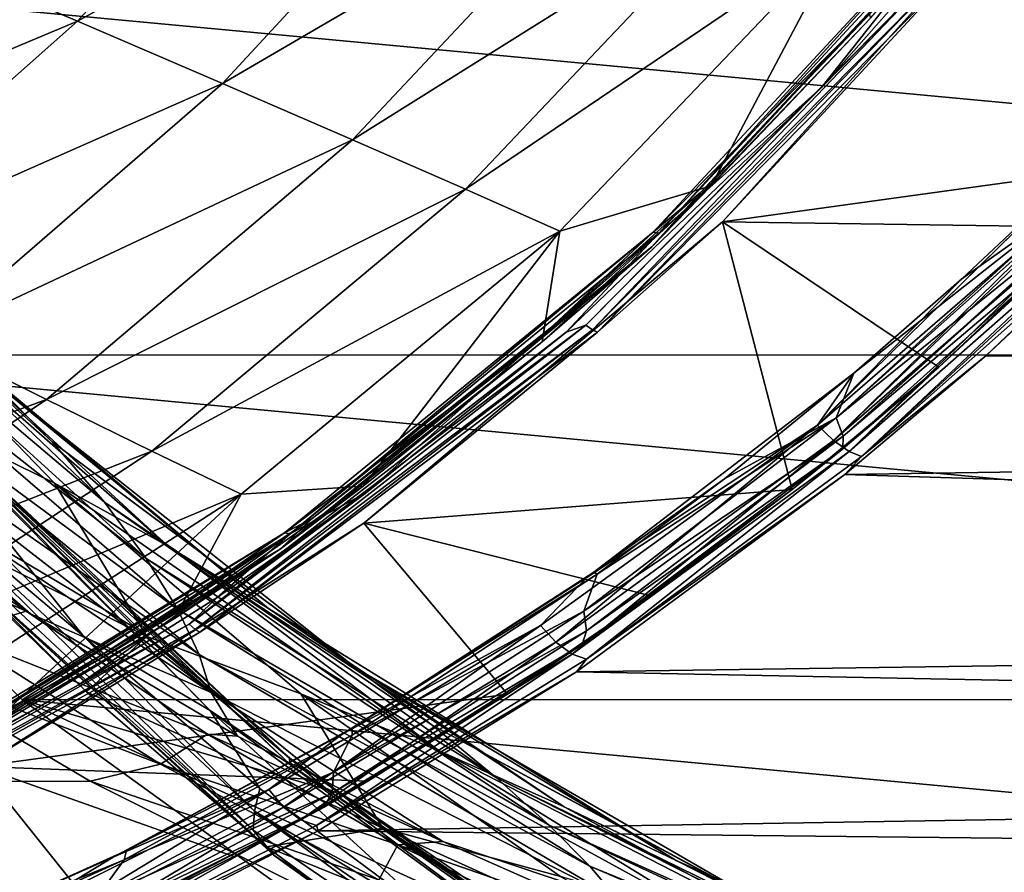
# Model space of a CAD drawing. Header units: metres. Extents: x -237 to 25, y -25 to 25.
# Tile 65 of 165: x -207.57 to -203.31, y -13.98 to -10.29. Entities that reach past the tile are written whole.
import ezdxf

# ---------------------------------------------------------------- set-up
doc = ezdxf.new("R2010")
doc.units = ezdxf.units.M
doc.layers.add('solid_10481232', color=7, linetype='CONTINUOUS')

msp = doc.modelspace()

# ---------------------------------------------------------------- linework, layer by layer
at = {"layer": 'solid_10481232'}
for points in [[(-206.216034, -9.0706, 83.512726), (-207.320175, -10.29148, 83.845253), (-208.002167, -9.999733, 83.177856)], [(-205.541794, -9.315763, 84.254951), (-207.320175, -10.29148, 83.845253), (-206.216034, -9.0706, 83.512726)], [(-205.541794, -9.315763, 84.254951), (-206.692154, -10.561936, 84.594734), (-207.320175, -10.29148, 83.845253)], [(-204.941391, -9.538191, 85.077316), (-206.692154, -10.561936, 84.594734), (-205.541794, -9.315763, 84.254951)], [(-204.941391, -9.538191, 85.077316), (-206.129898, -10.805934, 85.417747), (-206.692154, -10.561936, 84.594734)], [(-204.422928, -9.735119, 85.961708), (-206.129898, -10.805934, 85.417747), (-204.941391, -9.538191, 85.077316)], [(-203.546234, -10.097881, 88.364906), (-203.149536, -9.637199, 88.319878), (-204.528351, -11.1605, 88.663696)], [(-202.649292, -10.901225, 95.082268), (-204.528351, -11.1605, 88.663696), (-203.149536, -9.637199, 88.319878)], [(-203.422882, -9.689914, 88.021362), (-204.828705, -11.205681, 88.371445), (-203.806473, -10.17118, 88.036476)], [(-204.804031, -11.209572, 88.455864), (-204.828705, -11.205681, 88.371445), (-203.422882, -9.689914, 88.021362)], [(-204.804031, -11.209572, 88.455864), (-203.422882, -9.689914, 88.021362), (-203.397842, -9.693151, 88.105698)], [(-204.804031, -11.209572, 88.455864), (-203.397842, -9.693151, 88.105698), (-204.100677, -10.580146, 88.357079)], [(-203.397842, -9.693151, 88.105698), (-203.458664, -9.85122, 88.197151), (-204.100677, -10.580146, 88.357079)], [(-204.422928, -9.735119, 85.961708), (-205.640808, -11.019972, 86.297394), (-206.129898, -10.805934, 85.417747)], [(-203.994156, -9.903867, 86.88942), (-205.640808, -11.019972, 86.297394), (-204.422928, -9.735119, 85.961708)], [(-204.833908, -11.268558, 88.195946), (-203.887497, -10.279558, 87.849586), (-203.416016, -9.742728, 87.842384)], [(-204.833908, -11.268558, 88.195946), (-203.416016, -9.742728, 87.842384), (-204.623398, -11.0331, 88.239807)], [(-203.416016, -9.742728, 87.842384), (-203.806473, -10.17118, 88.036476), (-204.623398, -11.0331, 88.239807)], [(-203.601105, -10.071239, 88.269798), (-204.100677, -10.580146, 88.357079), (-203.458664, -9.85122, 88.197151)], [(-203.994156, -9.903867, 86.88942), (-205.231964, -11.200644, 87.216209), (-205.640808, -11.019972, 86.297394)], [(-204.576874, -11.005358, 88.019691), (-205.231964, -11.200644, 87.216209), (-203.994156, -9.903867, 86.88942)], [(-203.887497, -10.279558, 87.849586), (-204.576874, -11.005358, 88.019691), (-203.994156, -9.903867, 86.88942)], [(-210.353622, -9.984838, 198.158142), (-191.667374, -11.733624, 212.239273), (-190.368423, -9.979192, 213.218079)], [(-209.054382, -11.738134, 199.137207), (-191.667374, -11.733624, 212.239273), (-210.353622, -9.984838, 198.158142)], [(-207.320175, -10.29148, 83.845253), (-209.175278, -11.071416, 83.530571), (-208.002167, -9.999733, 83.177856)], [(-203.601105, -10.071239, 88.269798), (-205.119614, -11.608171, 88.648445), (-204.100677, -10.580146, 88.357079)], [(-205.090988, -11.627672, 88.694862), (-205.119614, -11.608171, 88.648445), (-203.601105, -10.071239, 88.269798)], [(-205.090988, -11.627672, 88.694862), (-203.601105, -10.071239, 88.269798), (-203.569916, -10.08815, 88.315575)], [(-205.090988, -11.627672, 88.694862), (-203.569916, -10.08815, 88.315575), (-205.068787, -11.638892, 88.744568)], [(-203.569916, -10.08815, 88.315575), (-203.546234, -10.097881, 88.364906), (-205.068787, -11.638892, 88.744568)], [(-205.068787, -11.638892, 88.744568), (-203.546234, -10.097881, 88.364906), (-204.528351, -11.1605, 88.663696)], [(-204.828705, -11.205681, 88.371445), (-204.623398, -11.0331, 88.239807), (-203.806473, -10.17118, 88.036476)], [(-207.320175, -10.29148, 83.845253), (-208.551361, -11.383665, 84.214226), (-209.175278, -11.071416, 83.530571)], [(-206.692154, -10.561936, 84.594734), (-208.551361, -11.383665, 84.214226), (-207.320175, -10.29148, 83.845253)], [(-204.833908, -11.268558, 88.195946), (-204.576874, -11.005358, 88.019691), (-203.887497, -10.279558, 87.849586)], [(-206.692154, -10.561936, 84.594734), (-207.974197, -11.671856, 84.971573), (-208.551361, -11.383665, 84.214226)], [(-206.129898, -10.805934, 85.417747), (-207.974197, -11.671856, 84.971573), (-206.692154, -10.561936, 84.594734)], [(-204.804031, -11.209572, 88.455864), (-204.100677, -10.580146, 88.357079), (-205.204117, -11.639101, 88.631783)], [(-205.119614, -11.608171, 88.648445), (-205.204117, -11.639101, 88.631783), (-204.100677, -10.580146, 88.357079)], [(-208.828262, -10.703421, 191.019165), (-208.656952, -10.983772, 189.719696), (-207.429565, -12.112721, 189.902573)], [(-207.704102, -11.836633, 191.24646), (-208.828262, -10.703421, 191.019165), (-207.429565, -12.112721, 189.902573)], [(-206.129898, -10.805934, 85.417747), (-207.454102, -11.930104, 85.795135), (-207.974197, -11.671856, 84.971573)], [(-205.640808, -11.019972, 86.297394), (-207.454102, -11.930104, 85.795135), (-206.129898, -10.805934, 85.417747)], [(-202.932892, -11.183319, 95.164719), (-204.528351, -11.1605, 88.663696), (-202.649292, -10.901225, 95.082268)], [(-208.656952, -10.983772, 189.719696), (-208.530533, -11.250616, 188.442307), (-207.203232, -12.374882, 188.590683)], [(-207.429565, -12.112721, 189.902573), (-208.656952, -10.983772, 189.719696), (-207.203232, -12.374882, 188.590683)], [(-204.117432, -12.040763, 95.931038), (-203.017456, -10.961702, 95.495636), (-202.9496, -11.028713, 95.503235)], [(-204.117432, -12.040763, 95.931038), (-203.032257, -10.976238, 95.497108), (-203.017456, -10.961702, 95.495636)], [(-203.491608, -11.407827, 95.654449), (-203.032257, -10.976238, 95.497108), (-204.117432, -12.040763, 95.931038)], [(-203.491608, -11.407827, 95.654449), (-202.978607, -11.043176, 95.459946), (-203.032257, -10.976238, 95.497108)], [(-205.640808, -11.019972, 86.297394), (-206.997665, -12.15427, 86.669556), (-207.454102, -11.930104, 85.795135)], [(-205.231964, -11.200644, 87.216209), (-206.997665, -12.15427, 86.669556), (-205.640808, -11.019972, 86.297394)], [(-204.833908, -11.268558, 88.195946), (-204.623398, -11.0331, 88.239807), (-205.387772, -11.727956, 88.430229)], [(-204.828705, -11.205681, 88.371445), (-205.387772, -11.727956, 88.430229), (-204.623398, -11.0331, 88.239807)], [(-204.576874, -11.005358, 88.019691), (-205.309387, -11.680487, 88.201157), (-205.231964, -11.200644, 87.216209)], [(-204.833908, -11.268558, 88.195946), (-205.309387, -11.680487, 88.201157), (-204.576874, -11.005358, 88.019691)], [(-204.04776, -12.107631, 95.964539), (-204.117432, -12.040763, 95.931038), (-202.9496, -11.028713, 95.503235)], [(-204.04776, -12.107631, 95.964539), (-202.9496, -11.028713, 95.503235), (-202.936295, -11.040788, 95.508133)], [(-204.04776, -12.107631, 95.964539), (-202.936295, -11.040788, 95.508133), (-202.877762, -11.089584, 95.54335)], [(-204.036118, -12.008902, 95.842407), (-202.968872, -11.056759, 95.448677), (-202.978607, -11.043176, 95.459946)], [(-204.036118, -12.008902, 95.842407), (-202.978607, -11.043176, 95.459946), (-203.960236, -11.815196, 95.835114)], [(-204.036118, -12.008902, 95.842407), (-202.932343, -11.11638, 95.378944), (-202.968872, -11.056759, 95.448677)], [(-203.960236, -11.815196, 95.835114), (-202.978607, -11.043176, 95.459946), (-203.491608, -11.407827, 95.654449)], [(-204.04776, -12.107631, 95.964539), (-202.877762, -11.089584, 95.54335), (-203.980438, -12.155312, 96.027763)], [(-204.006256, -12.089187, 95.759926), (-202.932343, -11.11638, 95.378944), (-204.036118, -12.008902, 95.842407)], [(-204.006256, -12.089187, 95.759926), (-202.929581, -11.122069, 95.369972), (-202.932343, -11.11638, 95.378944)], [(-204.006256, -12.089187, 95.759926), (-202.917145, -11.165688, 95.272369), (-202.929581, -11.122069, 95.369972)], [(-203.980438, -12.155312, 96.027763), (-202.877762, -11.089584, 95.54335), (-202.860901, -11.102214, 95.558098)], [(-203.980438, -12.155312, 96.027763), (-202.860901, -11.102214, 95.558098), (-202.815125, -11.13221, 95.611633)], [(-205.068787, -11.638892, 88.744568), (-204.528351, -11.1605, 88.663696), (-206.081009, -12.464873, 89.050858)], [(-204.226883, -12.319391, 95.65332), (-206.081009, -12.464873, 89.050858), (-204.528351, -11.1605, 88.663696)], [(-203.59108, -11.790142, 95.390198), (-204.528351, -11.1605, 88.663696), (-202.932892, -11.183319, 95.164719)], [(-204.226883, -12.319391, 95.65332), (-204.528351, -11.1605, 88.663696), (-203.59108, -11.790142, 95.390198)], [(-204.007904, -12.143337, 95.654037), (-203.59108, -11.790142, 95.390198), (-202.917145, -11.165688, 95.272369)], [(-204.006256, -12.089187, 95.759926), (-204.007904, -12.143337, 95.654037), (-202.917145, -11.165688, 95.272369)], [(-203.980438, -12.155312, 96.027763), (-202.815125, -11.13221, 95.611633), (-203.926636, -12.176443, 96.108971)], [(-203.926636, -12.176443, 96.108971), (-202.815125, -11.13221, 95.611633), (-202.798538, -11.140989, 95.637642)], [(-203.926636, -12.176443, 96.108971), (-202.798538, -11.140989, 95.637642), (-202.769501, -11.151639, 95.697906)], [(-203.926636, -12.176443, 96.108971), (-202.769501, -11.151639, 95.697906), (-203.388748, -11.740706, 95.954941)], [(-203.59108, -11.790142, 95.390198), (-202.932892, -11.183319, 95.164719), (-202.917145, -11.165688, 95.272369)], [(-203.388748, -11.740706, 95.954941), (-202.769501, -11.151639, 95.697906), (-202.756058, -11.152643, 95.738113)], [(-184.437531, -11.960925, 173.094391), (-203.388748, -11.740706, 95.954941), (-202.756058, -11.152643, 95.738113)], [(-205.231964, -11.200644, 87.216209), (-206.611252, -12.340316, 87.578964), (-206.997665, -12.15427, 86.669556)], [(-206.084259, -12.304962, 88.393806), (-206.611252, -12.340316, 87.578964), (-205.231964, -11.200644, 87.216209)], [(-204.828705, -11.205681, 88.371445), (-206.424057, -12.506966, 88.769203), (-205.387772, -11.727956, 88.430229)], [(-206.399841, -12.511258, 88.853737), (-206.424057, -12.506966, 88.769203), (-204.828705, -11.205681, 88.371445)], [(-206.399841, -12.511258, 88.853737), (-204.828705, -11.205681, 88.371445), (-204.804031, -11.209572, 88.455864)], [(-205.309387, -11.680487, 88.201157), (-206.084259, -12.304962, 88.393806), (-205.231964, -11.200644, 87.216209)], [(-208.530533, -11.250616, 188.442307), (-208.444504, -11.499327, 187.199738), (-207.022415, -12.618587, 187.322784)], [(-207.203232, -12.374882, 188.590683), (-208.530533, -11.250616, 188.442307), (-207.022415, -12.618587, 187.322784)], [(-206.399841, -12.511258, 88.853737), (-204.804031, -11.209572, 88.455864), (-206.068405, -12.33299, 88.847229)], [(-204.804031, -11.209572, 88.455864), (-205.204117, -11.639101, 88.631783), (-206.068405, -12.33299, 88.847229)], [(-207.41951, -12.291737, 194.408798), (-207.983002, -12.017219, 195.863556), (-208.416748, -11.262283, 193.989883)], [(-208.416748, -11.262283, 193.989883), (-208.031342, -11.551539, 192.612198), (-206.927368, -12.565364, 192.969055)], [(-207.41951, -12.291737, 194.408798), (-208.416748, -11.262283, 193.989883), (-206.927368, -12.565364, 192.969055)], [(-206.442429, -12.577464, 88.597031), (-205.309387, -11.680487, 88.201157), (-204.833908, -11.268558, 88.195946)], [(-206.442429, -12.577464, 88.597031), (-204.833908, -11.268558, 88.195946), (-206.304825, -12.445637, 88.658882)], [(-204.833908, -11.268558, 88.195946), (-205.387772, -11.727956, 88.430229), (-206.304825, -12.445637, 88.658882)], [(-203.960236, -11.815196, 95.835114), (-203.491608, -11.407827, 95.654449), (-204.117432, -12.040763, 95.931038)], [(-208.444504, -11.499327, 187.199738), (-208.395966, -11.725657, 186.006348), (-206.886032, -12.839658, 186.112366)], [(-207.022415, -12.618587, 187.322784), (-208.444504, -11.499327, 187.199738), (-206.886032, -12.839658, 186.112366)], [(-208.031342, -11.551539, 192.612198), (-207.704102, -11.836633, 191.24646), (-206.493118, -12.834524, 191.551926)], [(-206.927368, -12.565364, 192.969055), (-208.031342, -11.551539, 192.612198), (-206.493118, -12.834524, 191.551926)], [(-205.119614, -11.608171, 88.648445), (-206.837143, -12.903331, 89.076714), (-205.204117, -11.639101, 88.631783)], [(-206.811401, -12.92501, 89.123848), (-206.837143, -12.903331, 89.076714), (-205.119614, -11.608171, 88.648445)], [(-206.811401, -12.92501, 89.123848), (-205.119614, -11.608171, 88.648445), (-205.090988, -11.627672, 88.694862)], [(-206.811401, -12.92501, 89.123848), (-205.090988, -11.627672, 88.694862), (-206.790863, -12.937483, 89.173965)], [(-205.090988, -11.627672, 88.694862), (-205.068787, -11.638892, 88.744568), (-206.790863, -12.937483, 89.173965)], [(-207.454102, -11.930104, 85.795135), (-209.369629, -12.632307, 85.379761), (-207.974197, -11.671856, 84.971573)], [(-206.837143, -12.903331, 89.076714), (-206.068405, -12.33299, 88.847229), (-205.204117, -11.639101, 88.631783)], [(-206.790863, -12.937483, 89.173965), (-205.068787, -11.638892, 88.744568), (-206.081009, -12.464873, 89.050858)], [(-206.442429, -12.577464, 88.597031), (-206.084259, -12.304962, 88.393806), (-205.309387, -11.680487, 88.201157)], [(-209.054382, -11.738134, 199.137207), (-193.161606, -13.226852, 211.113297), (-191.667374, -11.733624, 212.239273)], [(-209.054382, -11.738134, 199.137207), (-207.853271, -12.139323, 198.289215), (-207.068726, -12.919505, 198.880432)], [(-207.559525, -13.230721, 200.263702), (-209.054382, -11.738134, 199.137207), (-207.068726, -12.919505, 198.880432)], [(-207.559525, -13.230721, 200.263702), (-193.161606, -13.226852, 211.113297), (-209.054382, -11.738134, 199.137207)], [(-208.395966, -11.725657, 186.006348), (-208.381973, -11.925479, 184.876572), (-206.792999, -13.034036, 184.973083)], [(-206.886032, -12.839658, 186.112366), (-208.395966, -11.725657, 186.006348), (-206.792999, -13.034036, 184.973083)], [(-206.424057, -12.506966, 88.769203), (-206.304825, -12.445637, 88.658882), (-205.387772, -11.727956, 88.430229)], [(-203.926636, -12.176443, 96.108971), (-203.388748, -11.740706, 95.954941), (-203.998291, -12.254968, 96.209641)], [(-184.437531, -11.960925, 173.094391), (-203.998291, -12.254968, 96.209641), (-203.388748, -11.740706, 95.954941)], [(-208.242599, -11.768784, 197.870804), (-208.015564, -12.227677, 198.041901), (-207.293839, -12.953876, 198.585785)], [(-206.745544, -13.275883, 198.998947), (-208.242599, -11.768784, 197.870804), (-207.293839, -12.953876, 198.585785)], [(-207.862167, -12.139395, 198.174103), (-208.242599, -11.768784, 197.870804), (-206.745544, -13.275883, 198.998947)], [(-204.007904, -12.143337, 95.654037), (-204.226883, -12.319391, 95.65332), (-203.59108, -11.790142, 95.390198)], [(-207.704102, -11.836633, 191.24646), (-207.429565, -12.112721, 189.902573), (-206.113083, -13.094474, 190.166656)], [(-206.493118, -12.834524, 191.551926), (-207.704102, -11.836633, 191.24646), (-206.113083, -13.094474, 190.166656)], [(-205.114868, -12.700614, 96.414047), (-203.960236, -11.815196, 95.835114), (-204.117432, -12.040763, 95.931038)], [(-205.084778, -12.677983, 96.386307), (-203.960236, -11.815196, 95.835114), (-205.114868, -12.700614, 96.414047)], [(-205.084778, -12.677983, 96.386307), (-204.519775, -12.272911, 96.086212), (-203.960236, -11.815196, 95.835114)], [(-204.036118, -12.008902, 95.842407), (-203.960236, -11.815196, 95.835114), (-204.519775, -12.272911, 96.086212)], [(-207.454102, -11.930104, 85.795135), (-208.894501, -12.896978, 86.203827), (-209.369629, -12.632307, 85.379761)], [(-206.997665, -12.15427, 86.669556), (-208.894501, -12.896978, 86.203827), (-207.454102, -11.930104, 85.795135)], [(-208.381973, -11.925479, 184.876572), (-208.399261, -12.09575, 183.82547), (-206.741684, -13.198663, 183.919128)], [(-206.792999, -13.034036, 184.973083), (-208.381973, -11.925479, 184.876572), (-206.741684, -13.198663, 183.919128)], [(-184.437531, -11.960925, 173.094391), (-185.613403, -12.829029, 173.385849), (-203.998291, -12.254968, 96.209641)], [(-207.983002, -12.017219, 195.863556), (-207.02037, -12.956669, 196.417938), (-208.017365, -12.459143, 197.743668)], [(-207.41951, -12.291737, 194.408798), (-207.02037, -12.956669, 196.417938), (-207.983002, -12.017219, 195.863556)], [(-205.128036, -12.84563, 96.38829), (-204.036118, -12.008902, 95.842407), (-205.069946, -12.686136, 96.378098)], [(-204.006256, -12.089187, 95.759926), (-204.036118, -12.008902, 95.842407), (-205.128036, -12.84563, 96.38829)], [(-204.036118, -12.008902, 95.842407), (-204.519775, -12.272911, 96.086212), (-205.069946, -12.686136, 96.378098)], [(-205.114868, -12.700614, 96.414047), (-204.117432, -12.040763, 95.931038), (-205.316483, -12.908229, 96.557564)], [(-205.249802, -12.980406, 96.585686), (-205.316483, -12.908229, 96.557564), (-204.117432, -12.040763, 95.931038)], [(-205.249802, -12.980406, 96.585686), (-204.117432, -12.040763, 95.931038), (-204.04776, -12.107631, 95.964539)], [(-208.399261, -12.09575, 183.82547), (-208.398865, -12.266142, 182.871185), (-207.542603, -12.846307, 182.912689)], [(-208.399261, -12.09575, 183.82547), (-207.542603, -12.846307, 182.912689), (-207.524231, -12.857948, 182.913681)], [(-206.741684, -13.198663, 183.919128), (-208.399261, -12.09575, 183.82547), (-207.524231, -12.857948, 182.913681)], [(-204.006256, -12.089187, 95.759926), (-205.128036, -12.84563, 96.38829), (-205.116241, -12.932036, 96.307457)], [(-204.006256, -12.089187, 95.759926), (-205.116241, -12.932036, 96.307457), (-204.007904, -12.143337, 95.654037)], [(-207.865112, -12.111693, 198.21788), (-207.862167, -12.139395, 198.174103), (-206.398102, -13.511731, 199.277374)], [(-207.865112, -12.111693, 198.21788), (-206.398102, -13.511731, 199.277374), (-206.404373, -13.480895, 199.318634)], [(-207.865112, -12.111693, 198.21788), (-206.404373, -13.480895, 199.318634), (-207.853271, -12.139323, 198.289215)], [(-206.398102, -13.511731, 199.277374), (-207.862167, -12.139395, 198.174103), (-206.745544, -13.275883, 198.998947)], [(-206.404373, -13.480895, 199.318634), (-207.068726, -12.919505, 198.880432), (-207.853271, -12.139323, 198.289215)], [(-207.429565, -12.112721, 189.902573), (-207.203232, -12.374882, 188.590683), (-205.784454, -13.34039, 188.822769)], [(-206.113083, -13.094474, 190.166656), (-207.429565, -12.112721, 189.902573), (-205.784454, -13.34039, 188.822769)], [(-205.249802, -12.980406, 96.585686), (-204.04776, -12.107631, 95.964539), (-205.179489, -13.031874, 96.642357)], [(-204.04776, -12.107631, 95.964539), (-203.980438, -12.155312, 96.027763), (-205.179489, -13.031874, 96.642357)], [(-204.007904, -12.143337, 95.654037), (-205.135956, -12.990319, 96.205666), (-204.226883, -12.319391, 95.65332)], [(-205.116241, -12.932036, 96.307457), (-205.135956, -12.990319, 96.205666), (-204.007904, -12.143337, 95.654037)], [(-206.997665, -12.15427, 86.669556), (-208.473099, -13.12393, 87.072685), (-208.894501, -12.896978, 86.203827)], [(-206.611252, -12.340316, 87.578964), (-208.473099, -13.12393, 87.072685), (-206.997665, -12.15427, 86.669556)], [(-205.179489, -13.031874, 96.642357), (-203.980438, -12.155312, 96.027763), (-205.117477, -13.054701, 96.71698)], [(-203.980438, -12.155312, 96.027763), (-203.926636, -12.176443, 96.108971), (-205.117477, -13.054701, 96.71698)], [(-205.117477, -13.054701, 96.71698), (-203.926636, -12.176443, 96.108971), (-203.998291, -12.254968, 96.209641)], [(-207.293839, -12.953876, 198.585785), (-208.015564, -12.227677, 198.041901), (-208.044662, -12.322603, 197.996277)], [(-207.542603, -12.846307, 182.912689), (-208.398865, -12.266142, 182.871185), (-208.710587, -12.315699, 181.325592)], [(-205.117477, -13.054701, 96.71698), (-203.998291, -12.254968, 96.209641), (-205.1604, -13.109007, 96.835487)], [(-185.613403, -12.829029, 173.385849), (-205.1604, -13.109007, 96.835487), (-203.998291, -12.254968, 96.209641)], [(-205.084778, -12.677983, 96.386307), (-205.069946, -12.686136, 96.378098), (-204.519775, -12.272911, 96.086212)], [(-207.542603, -12.846307, 182.912689), (-208.710587, -12.315699, 181.325592), (-207.859726, -12.942108, 180.974869)], [(-206.352722, -13.203752, 194.897171), (-207.02037, -12.956669, 196.417938), (-207.41951, -12.291737, 194.408798)], [(-207.41951, -12.291737, 194.408798), (-206.927368, -12.565364, 192.969055), (-205.754089, -13.450385, 193.401611)], [(-206.352722, -13.203752, 194.897171), (-207.41951, -12.291737, 194.408798), (-205.754089, -13.450385, 193.401611)], [(-206.084259, -12.304962, 88.393806), (-206.900787, -12.878036, 88.597519), (-206.611252, -12.340316, 87.578964)], [(-206.442429, -12.577464, 88.597031), (-206.900787, -12.878036, 88.597519), (-206.084259, -12.304962, 88.393806)], [(-206.611252, -12.340316, 87.578964), (-208.110931, -13.30865, 87.972298), (-208.473099, -13.12393, 87.072685)], [(-207.759705, -13.399771, 88.812485), (-208.110931, -13.30865, 87.972298), (-206.611252, -12.340316, 87.578964)], [(-208.044662, -12.322603, 197.996277), (-208.059769, -12.39654, 197.909851), (-206.55957, -13.794239, 199.04039)], [(-206.553421, -13.71191, 199.120041), (-208.044662, -12.322603, 197.996277), (-206.55957, -13.794239, 199.04039)], [(-207.293839, -12.953876, 198.585785), (-208.044662, -12.322603, 197.996277), (-206.553421, -13.71191, 199.120041)], [(-206.900787, -12.878036, 88.597519), (-207.759705, -13.399771, 88.812485), (-206.611252, -12.340316, 87.578964)], [(-206.837143, -12.903331, 89.076714), (-206.715393, -12.78686, 89.008995), (-206.068405, -12.33299, 88.847229)], [(-206.399841, -12.511258, 88.853737), (-206.068405, -12.33299, 88.847229), (-206.715393, -12.78686, 89.008995)], [(-204.838516, -12.780493, 95.955116), (-206.081009, -12.464873, 89.050858), (-204.226883, -12.319391, 95.65332)], [(-205.135956, -12.990319, 96.205666), (-204.838516, -12.780493, 95.955116), (-204.226883, -12.319391, 95.65332)], [(-206.55957, -13.794239, 199.04039), (-208.059769, -12.39654, 197.909851), (-207.922089, -12.57371, 197.898163)], [(-207.203232, -12.374882, 188.590683), (-207.022415, -12.618587, 187.322784), (-205.506165, -13.567809, 187.531494)], [(-205.784454, -13.34039, 188.822769), (-207.203232, -12.374882, 188.590683), (-205.506165, -13.567809, 187.531494)], [(-207.922089, -12.57371, 197.898163), (-208.017365, -12.459143, 197.743668), (-207.280853, -13.195664, 198.28656)], [(-207.02037, -12.956669, 196.417938), (-207.280853, -13.195664, 198.28656), (-208.017365, -12.459143, 197.743668)], [(-206.790863, -12.937483, 89.173965), (-206.081009, -12.464873, 89.050858), (-207.744843, -13.518636, 89.465729)], [(-205.458725, -13.205669, 96.313416), (-207.744843, -13.518636, 89.465729), (-206.081009, -12.464873, 89.050858)], [(-206.442429, -12.577464, 88.597031), (-206.304825, -12.445637, 88.658882), (-207.159393, -13.018314, 88.872597)], [(-206.424057, -12.506966, 88.769203), (-207.159393, -13.018314, 88.872597), (-206.304825, -12.445637, 88.658882)], [(-205.458725, -13.205669, 96.313416), (-206.081009, -12.464873, 89.050858), (-204.838516, -12.780493, 95.955116)], [(-206.424057, -12.506966, 88.769203), (-208.176437, -13.572639, 89.207153), (-207.159393, -13.018314, 88.872597)], [(-208.152878, -13.5769, 89.291878), (-208.176437, -13.572639, 89.207153), (-206.424057, -12.506966, 88.769203)], [(-208.152878, -13.5769, 89.291878), (-206.424057, -12.506966, 88.769203), (-206.399841, -12.511258, 88.853737)], [(-208.152878, -13.5769, 89.291878), (-206.399841, -12.511258, 88.853737), (-208.099716, -13.60279, 89.355003)], [(-206.399841, -12.511258, 88.853737), (-207.31311, -13.163578, 89.158379), (-208.099716, -13.60279, 89.355003)], [(-206.399841, -12.511258, 88.853737), (-206.715393, -12.78686, 89.008995), (-207.31311, -13.163578, 89.158379)], [(-206.927368, -12.565364, 192.969055), (-206.493118, -12.834524, 191.551926), (-205.213318, -13.692815, 191.938431)], [(-205.754089, -13.450385, 193.401611), (-206.927368, -12.565364, 192.969055), (-205.213318, -13.692815, 191.938431)], [(-208.207855, -13.648701, 89.037231), (-206.900787, -12.878036, 88.597519), (-206.442429, -12.577464, 88.597031)], [(-208.207855, -13.648701, 89.037231), (-206.442429, -12.577464, 88.597031), (-208.079437, -13.546731, 89.102432)], [(-206.442429, -12.577464, 88.597031), (-207.159393, -13.018314, 88.872597), (-208.079437, -13.546731, 89.102432)], [(-207.922089, -12.57371, 197.898163), (-207.280853, -13.195664, 198.28656), (-206.502136, -13.866229, 198.860718)], [(-206.468079, -13.903568, 198.993866), (-207.922089, -12.57371, 197.898163), (-206.502136, -13.866229, 198.860718)], [(-206.55957, -13.794239, 199.04039), (-207.922089, -12.57371, 197.898163), (-206.468079, -13.903568, 198.993866)], [(-207.022415, -12.618587, 187.322784), (-206.886032, -12.839658, 186.112366), (-205.278641, -13.772578, 186.305542)], [(-205.506165, -13.567809, 187.531494), (-207.022415, -12.618587, 187.322784), (-205.278641, -13.772578, 186.305542)], [(-206.17627, -13.380647, 97.124001), (-205.114868, -12.700614, 96.414047), (-205.316483, -12.908229, 96.557564)], [(-206.13121, -13.352519, 97.076393), (-205.114868, -12.700614, 96.414047), (-206.17627, -13.380647, 97.124001)], [(-206.13121, -13.352519, 97.076393), (-205.084778, -12.677983, 96.386307), (-205.114868, -12.700614, 96.414047)], [(-206.13121, -13.352519, 97.076393), (-205.069946, -12.686136, 96.378098), (-205.084778, -12.677983, 96.386307)], [(-206.13121, -13.352519, 97.076393), (-206.131149, -13.383181, 97.076828), (-205.069946, -12.686136, 96.378098)], [(-205.128036, -12.84563, 96.38829), (-205.069946, -12.686136, 96.378098), (-206.131149, -13.383181, 97.076828)], [(-205.135956, -12.990319, 96.205666), (-205.458725, -13.205669, 96.313416), (-204.838516, -12.780493, 95.955116)], [(-206.837143, -12.903331, 89.076714), (-207.31311, -13.163578, 89.158379), (-206.715393, -12.78686, 89.008995)], [(-206.757187, -13.379248, 182.481644), (-207.542603, -12.846307, 182.912689), (-207.859726, -12.942108, 180.974869)], [(-207.524231, -12.857948, 182.913681), (-207.542603, -12.846307, 182.912689), (-206.757187, -13.379248, 182.481644)], [(-206.628036, -13.387124, 182.974197), (-207.524231, -12.857948, 182.913681), (-206.757187, -13.379248, 182.481644)], [(-206.741684, -13.198663, 183.919128), (-207.524231, -12.857948, 182.913681), (-206.628036, -13.387124, 182.974197)], [(-206.886032, -12.839658, 186.112366), (-206.792999, -13.034036, 184.973083), (-205.10231, -13.950655, 185.157684)], [(-205.278641, -13.772578, 186.305542), (-206.886032, -12.839658, 186.112366), (-205.10231, -13.950655, 185.157684)], [(-206.493118, -12.834524, 191.551926), (-206.113083, -13.094474, 190.166656), (-204.728241, -13.926163, 190.516357)], [(-205.213318, -13.692815, 191.938431), (-206.493118, -12.834524, 191.551926), (-204.728241, -13.926163, 190.516357)], [(-206.211441, -13.542715, 97.112686), (-205.128036, -12.84563, 96.38829), (-206.131149, -13.383181, 97.076828)], [(-205.116241, -12.932036, 96.307457), (-205.128036, -12.84563, 96.38829), (-206.211441, -13.542715, 97.112686)], [(-185.613403, -12.829029, 173.385849), (-186.674133, -13.474559, 173.651367), (-205.1604, -13.109007, 96.835487)], [(-206.837143, -12.903331, 89.076714), (-208.715057, -13.934559, 89.544952), (-207.31311, -13.163578, 89.158379)], [(-208.692413, -13.957941, 89.592865), (-208.715057, -13.934559, 89.544952), (-206.837143, -12.903331, 89.076714)], [(-208.692413, -13.957941, 89.592865), (-206.837143, -12.903331, 89.076714), (-206.811401, -12.92501, 89.123848)], [(-208.207855, -13.648701, 89.037231), (-207.759705, -13.399771, 88.812485), (-206.900787, -12.878036, 88.597519)], [(-206.17627, -13.380647, 97.124001), (-205.316483, -12.908229, 96.557564), (-206.491241, -13.618976, 97.399101)], [(-206.427887, -13.695534, 97.422997), (-206.491241, -13.618976, 97.399101), (-205.316483, -12.908229, 96.557564)], [(-206.427887, -13.695534, 97.422997), (-205.316483, -12.908229, 96.557564), (-205.249802, -12.980406, 96.585686)], [(-208.692413, -13.957941, 89.592865), (-206.811401, -12.92501, 89.123848), (-208.67366, -13.971392, 89.643425)], [(-206.811401, -12.92501, 89.123848), (-206.790863, -12.937483, 89.173965), (-208.67366, -13.971392, 89.643425)], [(-208.67366, -13.971392, 89.643425), (-206.790863, -12.937483, 89.173965), (-207.744843, -13.518636, 89.465729)], [(-206.96022, -13.508831, 180.616302), (-207.859726, -12.942108, 180.974869), (-208.17688, -13.043552, 179.012619)], [(-206.757187, -13.379248, 182.481644), (-207.859726, -12.942108, 180.974869), (-206.96022, -13.508831, 180.616302)], [(-207.559525, -13.230721, 200.263702), (-207.068726, -12.919505, 198.880432), (-206.237762, -13.620323, 199.506622)], [(-206.530807, -13.614643, 199.160782), (-207.293839, -12.953876, 198.585785), (-206.553421, -13.71191, 199.120041)], [(-206.745544, -13.275883, 198.998947), (-207.293839, -12.953876, 198.585785), (-206.530807, -13.614643, 199.160782)], [(-206.404373, -13.480895, 199.318634), (-206.237762, -13.620323, 199.506622), (-207.068726, -12.919505, 198.880432)], [(-205.116241, -12.932036, 96.307457), (-206.211441, -13.542715, 97.112686), (-206.217896, -13.634211, 97.03701)], [(-205.116241, -12.932036, 96.307457), (-206.217896, -13.634211, 97.03701), (-205.135956, -12.990319, 96.205666)], [(-207.02037, -12.956669, 196.417938), (-205.997833, -13.78516, 197.031067), (-207.280853, -13.195664, 198.28656)], [(-206.352722, -13.203752, 194.897171), (-205.997833, -13.78516, 197.031067), (-207.02037, -12.956669, 196.417938)], [(-206.427887, -13.695534, 97.422997), (-205.249802, -12.980406, 96.585686), (-206.35495, -13.750128, 97.473038)], [(-205.249802, -12.980406, 96.585686), (-205.179489, -13.031874, 96.642357), (-206.35495, -13.750128, 97.473038)], [(-205.135956, -12.990319, 96.205666), (-206.255753, -13.695928, 96.942642), (-205.458725, -13.205669, 96.313416)], [(-206.217896, -13.634211, 97.03701), (-206.255753, -13.695928, 96.942642), (-205.135956, -12.990319, 96.205666)], [(-208.176437, -13.572639, 89.207153), (-208.079437, -13.546731, 89.102432), (-207.159393, -13.018314, 88.872597)], [(-206.792999, -13.034036, 184.973083), (-206.741684, -13.198663, 183.919128), (-204.977051, -14.098926, 184.101318)], [(-205.10231, -13.950655, 185.157684), (-206.792999, -13.034036, 184.973083), (-204.977051, -14.098926, 184.101318)], [(-206.35495, -13.750128, 97.473038), (-205.179489, -13.031874, 96.642357), (-206.285019, -13.774355, 97.53981)], [(-205.179489, -13.031874, 96.642357), (-205.117477, -13.054701, 96.71698), (-206.285019, -13.774355, 97.53981)], [(-207.265121, -13.582769, 178.785309), (-208.17688, -13.043552, 179.012619), (-228.23996, -13.595825, 94.575729)], [(-206.96022, -13.508831, 180.616302), (-208.17688, -13.043552, 179.012619), (-207.265121, -13.582769, 178.785309)], [(-206.285019, -13.774355, 97.53981), (-205.117477, -13.054701, 96.71698), (-205.1604, -13.109007, 96.835487)], [(-206.285019, -13.774355, 97.53981), (-205.1604, -13.109007, 96.835487), (-206.278381, -13.797969, 97.648392)], [(-186.674133, -13.474559, 173.651367), (-206.278381, -13.797969, 97.648392), (-205.1604, -13.109007, 96.835487)], [(-206.113083, -13.094474, 190.166656), (-205.784454, -13.34039, 188.822769), (-204.297546, -14.145473, 189.144394)], [(-204.728241, -13.926163, 190.516357), (-206.113083, -13.094474, 190.166656), (-204.297546, -14.145473, 189.144394)], [(-208.715057, -13.934559, 89.544952), (-208.099716, -13.60279, 89.355003), (-207.31311, -13.163578, 89.158379)], [(-206.063324, -13.582789, 96.718636), (-207.744843, -13.518636, 89.465729), (-205.458725, -13.205669, 96.313416)], [(-205.997833, -13.78516, 197.031067), (-206.502136, -13.866229, 198.860718), (-207.280853, -13.195664, 198.28656)], [(-206.741684, -13.198663, 183.919128), (-206.628036, -13.387124, 182.974197), (-205.738724, -13.842931, 183.05574)], [(-204.977051, -14.098926, 184.101318), (-206.741684, -13.198663, 183.919128), (-205.738724, -13.842931, 183.05574)], [(-205.229004, -13.994671, 195.452728), (-205.997833, -13.78516, 197.031067), (-206.352722, -13.203752, 194.897171)], [(-206.352722, -13.203752, 194.897171), (-205.754089, -13.450385, 193.401611), (-204.526855, -14.205382, 193.908615)], [(-205.229004, -13.994671, 195.452728), (-206.352722, -13.203752, 194.897171), (-204.526855, -14.205382, 193.908615)], [(-206.255753, -13.695928, 96.942642), (-206.063324, -13.582789, 96.718636), (-205.458725, -13.205669, 96.313416)], [(-207.559525, -13.230721, 200.263702), (-194.81543, -14.423285, 209.867065), (-193.161606, -13.226852, 211.113297)], [(-207.559525, -13.230721, 200.263702), (-206.237762, -13.620323, 199.506622), (-205.365509, -14.237471, 200.163925)], [(-205.904556, -14.426696, 201.510818), (-207.559525, -13.230721, 200.263702), (-205.365509, -14.237471, 200.163925)], [(-205.904556, -14.426696, 201.510818), (-194.81543, -14.423285, 209.867065), (-207.559525, -13.230721, 200.263702)], [(-206.745544, -13.275883, 198.998947), (-206.530807, -13.614643, 199.160782), (-205.730438, -14.206565, 199.763916)], [(-205.087463, -14.48595, 200.248428), (-206.745544, -13.275883, 198.998947), (-205.730438, -14.206565, 199.763916)], [(-206.398102, -13.511731, 199.277374), (-206.745544, -13.275883, 198.998947), (-205.087463, -14.48595, 200.248428)], [(-207.166382, -13.911794, 97.989792), (-206.17627, -13.380647, 97.124001), (-206.491241, -13.618976, 97.399101)], [(-207.108429, -13.881853, 97.917564), (-206.17627, -13.380647, 97.124001), (-207.166382, -13.911794, 97.989792)], [(-207.108429, -13.881853, 97.917564), (-206.13121, -13.352519, 97.076393), (-206.17627, -13.380647, 97.124001)], [(-207.108429, -13.881853, 97.917564), (-206.131149, -13.383181, 97.076828), (-206.13121, -13.352519, 97.076393)], [(-205.933212, -13.857758, 182.047363), (-206.757187, -13.379248, 182.481644), (-206.96022, -13.508831, 180.616302)], [(-205.738724, -13.842931, 183.05574), (-206.757187, -13.379248, 182.481644), (-205.933212, -13.857758, 182.047363)], [(-205.738724, -13.842931, 183.05574), (-206.628036, -13.387124, 182.974197), (-206.757187, -13.379248, 182.481644)], [(-205.784454, -13.34039, 188.822769), (-205.506165, -13.567809, 187.531494), (-203.921524, -14.346101, 187.833038)], [(-204.297546, -14.145473, 189.144394), (-205.784454, -13.34039, 188.822769), (-203.921524, -14.346101, 187.833038)], [(-206.211441, -13.542715, 97.112686), (-206.131149, -13.383181, 97.076828), (-207.11879, -13.923637, 97.927101)], [(-207.108429, -13.881853, 97.917564), (-207.11879, -13.923637, 97.927101), (-206.131149, -13.383181, 97.076828)], [(-205.754089, -13.450385, 193.401611), (-205.213318, -13.692815, 191.938431), (-203.882599, -14.41293, 192.405701)], [(-204.526855, -14.205382, 193.908615), (-205.754089, -13.450385, 193.401611), (-203.882599, -14.41293, 192.405701)], [(-206.015167, -14.008876, 180.251205), (-206.96022, -13.508831, 180.616302), (-207.265121, -13.582769, 178.785309)], [(-205.933212, -13.857758, 182.047363), (-206.96022, -13.508831, 180.616302), (-206.015167, -14.008876, 180.251205)], [(-206.404373, -13.480895, 199.318634), (-206.398102, -13.511731, 199.277374), (-204.792953, -14.609203, 200.486954)], [(-206.404373, -13.480895, 199.318634), (-204.792953, -14.609203, 200.486954), (-204.802902, -14.575861, 200.525452)], [(-206.404373, -13.480895, 199.318634), (-204.802902, -14.575861, 200.525452), (-206.237762, -13.620323, 199.506622)], [(-186.674133, -13.474559, 173.651367), (-187.715164, -13.997177, 173.919479), (-206.278381, -13.797969, 97.648392)], [(-207.203888, -14.194097, 97.669762), (-209.472733, -14.319252, 89.896561), (-207.744843, -13.518636, 89.465729)], [(-206.643112, -13.90881, 97.168045), (-207.744843, -13.518636, 89.465729), (-206.063324, -13.582789, 96.718636)], [(-207.203888, -14.194097, 97.669762), (-207.744843, -13.518636, 89.465729), (-206.643112, -13.90881, 97.168045)], [(-207.239822, -14.08998, 98.019409), (-206.211441, -13.542715, 97.112686), (-207.11879, -13.923637, 97.927101)], [(-206.217896, -13.634211, 97.03701), (-206.211441, -13.542715, 97.112686), (-207.239822, -14.08998, 98.019409)], [(-204.792953, -14.609203, 200.486954), (-206.398102, -13.511731, 199.277374), (-205.087463, -14.48595, 200.248428)], [(-206.325195, -14.052239, 178.55098), (-207.265121, -13.582769, 178.785309), (-228.23996, -13.595825, 94.575729)], [(-206.015167, -14.008876, 180.251205), (-207.265121, -13.582769, 178.785309), (-206.325195, -14.052239, 178.55098)], [(-206.255753, -13.695928, 96.942642), (-206.643112, -13.90881, 97.168045), (-206.063324, -13.582789, 96.718636)], [(-205.506165, -13.567809, 187.531494), (-205.278641, -13.772578, 186.305542), (-203.601791, -14.523663, 186.594177)], [(-203.921524, -14.346101, 187.833038), (-205.506165, -13.567809, 187.531494), (-203.601791, -14.523663, 186.594177)], [(-206.325195, -14.052239, 178.55098), (-228.23996, -13.595825, 94.575729), (-226.396545, -14.43544, 94.116142)], [(-207.166382, -13.911794, 97.989792), (-206.491241, -13.618976, 97.399101), (-207.581085, -14.164154, 98.45591)], [(-207.520447, -14.243847, 98.476395), (-207.581085, -14.164154, 98.45591), (-206.491241, -13.618976, 97.399101)], [(-207.520447, -14.243847, 98.476395), (-206.491241, -13.618976, 97.399101), (-206.427887, -13.695534, 97.422997)], [(-206.217896, -13.634211, 97.03701), (-207.239822, -14.08998, 98.019409), (-207.26329, -14.185272, 97.952263)], [(-206.217896, -13.634211, 97.03701), (-207.26329, -14.185272, 97.952263), (-206.255753, -13.695928, 96.942642)], [(-205.730438, -14.206565, 199.763916), (-206.530807, -13.614643, 199.160782), (-206.553421, -13.71191, 199.120041)], [(-204.802902, -14.575861, 200.525452), (-205.365509, -14.237471, 200.163925), (-206.237762, -13.620323, 199.506622)], [(-207.520447, -14.243847, 98.476395), (-206.427887, -13.695534, 97.422997), (-207.444824, -14.300679, 98.519455)], [(-206.427887, -13.695534, 97.422997), (-206.35495, -13.750128, 97.473038), (-207.444824, -14.300679, 98.519455)], [(-206.255753, -13.695928, 96.942642), (-207.318176, -14.249553, 97.868584), (-206.643112, -13.90881, 97.168045)], [(-207.26329, -14.185272, 97.952263), (-207.318176, -14.249553, 97.868584), (-206.255753, -13.695928, 96.942642)], [(-206.553421, -13.71191, 199.120041), (-206.55957, -13.794239, 199.04039), (-204.914978, -14.91813, 200.271255)], [(-206.553421, -13.71191, 199.120041), (-204.914978, -14.91813, 200.271255), (-204.921127, -14.830275, 200.345993)], [(-205.730438, -14.206565, 199.763916), (-206.553421, -13.71191, 199.120041), (-204.921127, -14.830275, 200.345993)], [(-205.213318, -13.692815, 191.938431), (-204.728241, -13.926163, 190.516357), (-203.295425, -14.611809, 190.952286)], [(-203.882599, -14.41293, 192.405701), (-205.213318, -13.692815, 191.938431), (-203.295425, -14.611809, 190.952286)], [(-207.444824, -14.300679, 98.519455), (-206.35495, -13.750128, 97.473038), (-207.367432, -14.32591, 98.576996)], [(-206.35495, -13.750128, 97.473038), (-206.285019, -13.774355, 97.53981), (-207.367432, -14.32591, 98.576996)], [(-207.367432, -14.32591, 98.576996), (-206.285019, -13.774355, 97.53981), (-206.278381, -13.797969, 97.648392)], [(-207.367432, -14.32591, 98.576996), (-206.278381, -13.797969, 97.648392), (-207.304092, -14.323319, 98.641937)], [(-187.715164, -13.997177, 173.919479), (-207.304092, -14.323319, 98.641937), (-206.278381, -13.797969, 97.648392)], [(-206.55957, -13.794239, 199.04039), (-206.468079, -13.903568, 198.993866), (-204.914978, -14.91813, 200.271255)], [(-205.997833, -13.78516, 197.031067), (-204.925507, -14.501636, 197.698563), (-206.502136, -13.866229, 198.860718)], [(-204.061081, -14.665295, 196.071732), (-204.925507, -14.501636, 197.698563), (-205.997833, -13.78516, 197.031067)], [(-204.061081, -14.665295, 196.071732), (-205.997833, -13.78516, 197.031067), (-205.229004, -13.994671, 195.452728)], [(-205.278641, -13.772578, 186.305542), (-205.10231, -13.950655, 185.157684), (-203.339996, -14.673882, 185.439789)], [(-203.601791, -14.523663, 186.594177), (-205.278641, -13.772578, 186.305542), (-203.339996, -14.673882, 185.439789)], [(-204.850235, -14.236048, 183.1577), (-205.738724, -13.842931, 183.05574), (-205.933212, -13.857758, 182.047363)], [(-204.977051, -14.098926, 184.101318), (-205.738724, -13.842931, 183.05574), (-204.850235, -14.236048, 183.1577)], [(-208.019257, -14.292704, 98.93959), (-207.108429, -13.881853, 97.917564), (-207.166382, -13.911794, 97.989792)], [(-208.019257, -14.292704, 98.93959), (-207.11879, -13.923637, 97.927101), (-207.108429, -13.881853, 97.917564)], [(-206.468079, -13.903568, 198.993866), (-206.502136, -13.866229, 198.860718), (-205.684113, -14.468434, 199.465714)], [(-204.925507, -14.501636, 197.698563), (-205.684113, -14.468434, 199.465714), (-206.502136, -13.866229, 198.860718)], [(-205.072723, -14.276493, 181.611954), (-205.933212, -13.857758, 182.047363), (-206.015167, -14.008876, 180.251205)], [(-204.850235, -14.236048, 183.1577), (-205.933212, -13.857758, 182.047363), (-205.072723, -14.276493, 181.611954)], [(-208.068848, -14.313989, 99.019234), (-207.166382, -13.911794, 97.989792), (-207.581085, -14.164154, 98.45591)], [(-208.019257, -14.292704, 98.93959), (-207.166382, -13.911794, 97.989792), (-208.068848, -14.313989, 99.019234)], [(-208.019257, -14.292704, 98.93959), (-208.006317, -14.326736, 98.922142), (-207.11879, -13.923637, 97.927101)], [(-207.239822, -14.08998, 98.019409), (-207.11879, -13.923637, 97.927101), (-208.006317, -14.326736, 98.922142)], [(-207.318176, -14.249553, 97.868584), (-207.203888, -14.194097, 97.669762), (-206.643112, -13.90881, 97.168045)], [(-206.468079, -13.903568, 198.993866), (-204.830902, -14.999226, 200.098526), (-204.87912, -14.977903, 200.178574)], [(-206.468079, -13.903568, 198.993866), (-205.684113, -14.468434, 199.465714), (-204.830902, -14.999226, 200.098526)], [(-206.468079, -13.903568, 198.993866), (-204.87912, -14.977903, 200.178574), (-204.883759, -14.973656, 200.187958)], [(-206.468079, -13.903568, 198.993866), (-204.883759, -14.973656, 200.187958), (-204.914978, -14.91813, 200.271255)], [(-204.728241, -13.926163, 190.516357), (-204.297546, -14.145473, 189.144394), (-202.765335, -14.79644, 189.556915)], [(-203.295425, -14.611809, 190.952286), (-204.728241, -13.926163, 190.516357), (-202.765335, -14.79644, 189.556915)], [(-205.10231, -13.950655, 185.157684), (-204.977051, -14.098926, 184.101318), (-203.137207, -14.793388, 184.382401)], [(-203.339996, -14.673882, 185.439789), (-205.10231, -13.950655, 185.157684), (-203.137207, -14.793388, 184.382401)]]:
    msp.add_3dface(points, dxfattribs=at)

doc.saveas('drawing.dxf')
